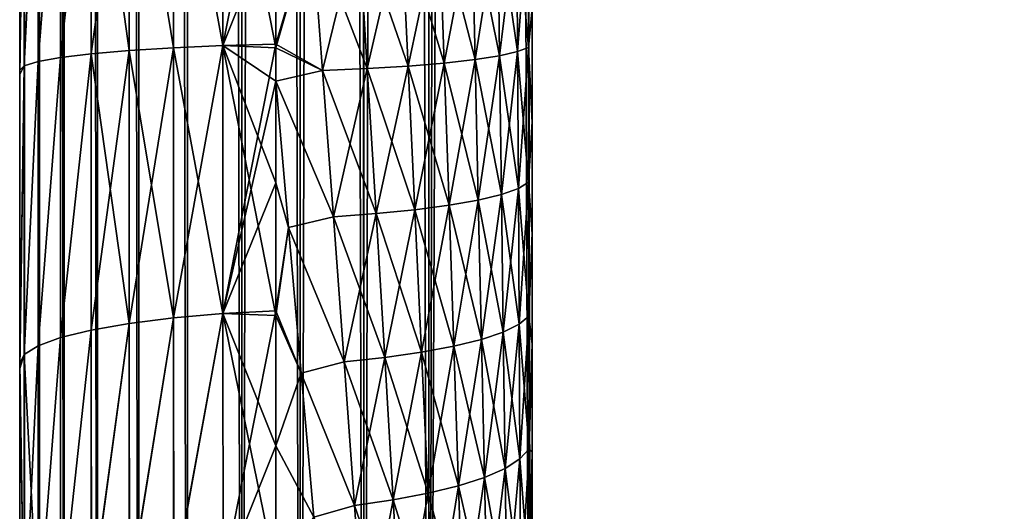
# Model space of a CAD drawing. Header units: metres. Extents: x -2 to 85, y -75 to 96.
# Tile 48 of 256: x 13.05 to 13.627, y -69.336 to -69.048. Entities that reach past the tile are written whole.
import ezdxf

# ---------------------------------------------------------------- set-up
doc = ezdxf.new("R2010")
doc.units = ezdxf.units.M
doc.layers.add('solid_20204500', color=7, linetype='CONTINUOUS')

msp = doc.modelspace()

# ---------------------------------------------------------------- linework, layer by layer
at = {"layer": 'solid_20204500'}
for points in [[(13.35, -69.995506, -2.995418), (21.683926, -54.040886, -2.886321), (30.017998, -53.841866, -2.777222)], [(13.35, -69.995506, -2.995418), (30.017998, -53.841866, -2.777222), (30.017998, -69.777306, -2.777222)], [(13.35, -69.995506, -2.995418), (13.35, -54.239883, -2.995418), (21.683926, -54.040886, -2.886321)], [(30.017998, -69.777306, 2.777222), (21.683926, -54.040886, 2.886321), (13.35, -54.239883, 2.995418)], [(13.05, -69.99556, -2.760571), (13.05, -62.117912, -2.760571), (13.052929, -54.239883, -2.797162)], [(13.052898, -69.995506, -2.796968), (13.05, -69.99556, -2.760571), (13.052929, -54.239883, -2.797162)], [(13.052897, -69.995506, 2.796966), (13.052929, -54.239883, 2.797161), (13.05, -54.240288, 2.760571)], [(13.05, -62.117912, 2.760571), (13.052897, -69.995506, 2.796966), (13.05, -54.240288, 2.760571)], [(13.052897, -69.995506, 2.796966), (13.061628, -69.995506, 2.832778), (13.052929, -54.239883, 2.797161)], [(13.06163, -69.995506, -2.832783), (13.052898, -69.995506, -2.796968), (13.052929, -54.239883, -2.797162)], [(13.06163, -69.995506, -2.832783), (13.052929, -54.239883, -2.797162), (13.061694, -54.239883, -2.832976)], [(13.061628, -69.995506, 2.832778), (13.061693, -54.239883, 2.832974), (13.052929, -54.239883, 2.797161)], [(13.061628, -69.995506, 2.832778), (13.075969, -69.995506, 2.866738), (13.061693, -54.239883, 2.832974)], [(13.075973, -69.995506, -2.866744), (13.06163, -69.995506, -2.832783), (13.061694, -54.239883, -2.832976)], [(13.075969, -69.995506, 2.866738), (13.076063, -54.239883, 2.866919), (13.061693, -54.239883, 2.832974)], [(13.075973, -69.995506, -2.866744), (13.061694, -54.239883, -2.832976), (13.076064, -54.239883, -2.866921)], [(13.075969, -69.995506, 2.866738), (13.095526, -69.995506, 2.897936), (13.076063, -54.239883, 2.866919)], [(13.095531, -69.995506, -2.897944), (13.075973, -69.995506, -2.866744), (13.076064, -54.239883, -2.866921)], [(13.095526, -69.995506, 2.897936), (13.095647, -54.239883, 2.898099), (13.076063, -54.239883, 2.866919)], [(13.095531, -69.995506, -2.897944), (13.076064, -54.239883, -2.866921), (13.095649, -54.239883, -2.898102)], [(13.095526, -69.995506, 2.897936), (13.119809, -69.995506, 2.925614), (13.095647, -54.239883, 2.898099)], [(13.119819, -69.995506, -2.925622), (13.095531, -69.995506, -2.897944), (13.095649, -54.239883, -2.898102)], [(13.119809, -69.995506, 2.925614), (13.119954, -54.239883, 2.925754), (13.095647, -54.239883, 2.898099)], [(13.119819, -69.995506, -2.925622), (13.095649, -54.239883, -2.898102), (13.119957, -54.239883, -2.925757)], [(13.119809, -69.995506, 2.925614), (13.148232, -69.995506, 2.949084), (13.119954, -54.239883, 2.925754)], [(13.148244, -69.995506, -2.949093), (13.119819, -69.995506, -2.925622), (13.119957, -54.239883, -2.925757)], [(13.148232, -69.995506, 2.949084), (13.148396, -54.239883, 2.949198), (13.119954, -54.239883, 2.925754)], [(13.148244, -69.995506, -2.949093), (13.119957, -54.239883, -2.925757), (13.148399, -54.239883, -2.949201)], [(13.148232, -69.995506, 2.949084), (13.180034, -69.995506, 2.967711), (13.148396, -54.239883, 2.949198)], [(13.180049, -69.995506, -2.967718), (13.148244, -69.995506, -2.949093), (13.148399, -54.239883, -2.949201)], [(13.180034, -69.995506, 2.967711), (13.18021, -54.239883, 2.967796), (13.148396, -54.239883, 2.949198)], [(13.180049, -69.995506, -2.967718), (13.148399, -54.239883, -2.949201), (13.180215, -54.239883, -2.967798)], [(13.180034, -69.995506, 2.967711), (13.214286, -69.995506, 2.980984), (13.18021, -54.239883, 2.967796)], [(13.180049, -69.995506, -2.967718), (13.214286, -54.239883, -2.980984), (13.214286, -69.995506, -2.980984)], [(13.180049, -69.995506, -2.967718), (13.180215, -54.239883, -2.967798), (13.214286, -54.239883, -2.980984)], [(13.18021, -54.239883, 2.967796), (13.214286, -69.995506, 2.980984), (13.214286, -54.239883, 2.980984)], [(13.251516, -54.239883, -2.989546), (13.251542, -69.995544, -2.98955), (13.214286, -69.995506, -2.980984)], [(13.214286, -54.239883, -2.980984), (13.251516, -54.239883, -2.989546), (13.214286, -69.995506, -2.980984)], [(13.214286, -54.239883, 2.980984), (13.214286, -69.995506, 2.980984), (13.251544, -69.995544, 2.98955)], [(13.248573, -54.239883, 2.989049), (13.214286, -54.239883, 2.980984), (13.251544, -69.995544, 2.98955)], [(13.248573, -54.239883, 2.989049), (13.28953, -69.995506, 2.993307), (13.28953, -54.239883, 2.993307)], [(13.248573, -54.239883, 2.989049), (13.251544, -69.995544, 2.98955), (13.28953, -69.995506, 2.993307)], [(13.251516, -54.239883, -2.989546), (13.28953, -54.239883, -2.993307), (13.251542, -69.995544, -2.98955)], [(13.251542, -69.995544, -2.98955), (13.28953, -54.239883, -2.993307), (13.28953, -69.995506, -2.993307)], [(13.319764, -54.239986, -2.994362), (13.35, -69.995506, -2.995418), (13.28953, -54.239883, -2.993307)], [(13.28953, -69.995506, -2.993307), (13.28953, -54.239883, -2.993307), (13.35, -69.995506, -2.995418)], [(13.28953, -69.995506, 2.993307), (13.35, -69.995506, 2.995418), (13.35, -54.239883, 2.995418)], [(13.28953, -69.995506, 2.993307), (13.35, -54.239883, 2.995418), (13.319761, -54.239986, 2.994362)], [(13.28953, -69.995506, 2.993307), (13.319761, -54.239986, 2.994362), (13.28953, -54.239883, 2.993307)], [(13.319764, -54.239986, -2.994362), (13.35, -54.239883, -2.995418), (13.35, -69.995506, -2.995418)], [(13.35, -69.995506, 2.995418), (30.017998, -69.777306, 2.777222), (13.35, -54.239883, 2.995418)], [(13.05, -68.575523, -1.696103), (13.05, -62.117912, -2.760571), (13.05, -69.99556, -2.760571)], [(13.05, -62.117912, 2.760571), (13.05, -69.99556, 2.760571), (13.052897, -69.995506, 2.796966)], [(13.05, -69.249092, 1.657583), (13.05, -69.99556, 2.760571), (13.05, -62.117912, 2.760571)], [(13.05, -69.077553, 1.678176), (13.05, -69.249092, 1.657583), (13.05, -62.117912, 2.760571)], [(13.05, -68.905487, 1.685086), (13.05, -69.077553, 1.678176), (13.05, -62.117912, 2.760571)], [(13.05, -68.635956, -1.693882), (13.05, -68.575523, -1.696103), (13.05, -69.99556, -2.760571)], [(13.05, -68.647598, -1.693254), (13.05, -68.635956, -1.693882), (13.05, -69.99556, -2.760571)], [(13.05, -68.647598, -1.693254), (13.05, -69.99556, -2.760571), (13.05, -68.691345, -1.68999)], [(13.05, -68.721504, -1.687832), (13.05, -68.691345, -1.68999), (13.05, -69.99556, -2.760571)], [(13.05, -68.721504, -1.687832), (13.05, -69.99556, -2.760571), (13.05, -68.7435, -1.68671)], [(13.05, -68.792595, -1.685086), (13.05, -68.7435, -1.68671), (13.05, -69.99556, -2.760571)], [(13.05, -68.905487, -1.685086), (13.05, -68.792595, -1.685086), (13.05, -69.99556, -2.760571)], [(13.35, -70.159676, -0.470043), (13.35, -70.162575, -0.408759), (13.35, -68.792595, -1.297788)], [(13.35, -70.162575, 0.408759), (13.35, -68.792595, -1.297788), (13.35, -70.162575, -0.408759)], [(13.35, -69.108231, -1.286031), (13.35, -68.792595, -1.297788), (13.35, -69.04184, -1.292295)], [(13.35, -69.173477, -1.277397), (13.35, -68.792595, -1.297788), (13.35, -69.108231, -1.286031)], [(13.35, -69.237854, -1.266243), (13.35, -68.792595, -1.297788), (13.35, -69.173477, -1.277397)], [(13.35, -69.300919, -1.252808), (13.35, -68.792595, -1.297788), (13.35, -69.237854, -1.266243)], [(13.35, -69.362091, -1.23741), (13.35, -68.792595, -1.297788), (13.35, -69.300919, -1.252808)], [(13.35, -69.421204, -1.220087), (13.35, -68.792595, -1.297788), (13.35, -69.362091, -1.23741)], [(13.35, -69.478584, -1.200644), (13.35, -68.792595, -1.297788), (13.35, -69.421204, -1.220087)], [(13.35, -69.533798, -1.1795), (13.35, -68.792595, -1.297788), (13.35, -69.478584, -1.200644)], [(13.35, -69.586403, -1.15707), (13.35, -68.792595, -1.297788), (13.35, -69.533798, -1.1795)], [(13.35, -69.636497, -1.133086), (13.35, -68.792595, -1.297788), (13.35, -69.586403, -1.15707)], [(13.35, -69.684151, -1.107662), (13.35, -68.792595, -1.297788), (13.35, -69.636497, -1.133086)], [(13.35, -69.729256, -1.081262), (13.35, -68.792595, -1.297788), (13.35, -69.684151, -1.107662)], [(13.35, -69.771729, -1.054165), (13.35, -68.792595, -1.297788), (13.35, -69.729256, -1.081262)], [(13.35, -69.811569, -1.02604), (13.35, -68.792595, -1.297788), (13.35, -69.771729, -1.054165)], [(13.35, -69.8489, -0.997179), (13.35, -68.792595, -1.297788), (13.35, -69.811569, -1.02604)], [(13.35, -69.883835, -0.967955), (13.35, -68.792595, -1.297788), (13.35, -69.8489, -0.997179)], [(13.35, -69.91629, -0.938404), (13.35, -68.792595, -1.297788), (13.35, -69.883835, -0.967955)], [(13.35, -69.946274, -0.908393), (13.35, -68.792595, -1.297788), (13.35, -69.91629, -0.938404)], [(13.35, -69.99984, -0.847408), (13.35, -68.792595, -1.297788), (13.35, -69.946274, -0.908393)], [(13.35, -70.045036, -0.785178), (13.35, -68.792595, -1.297788), (13.35, -69.99984, -0.847408)], [(13.35, -70.082405, -0.722169), (13.35, -68.792595, -1.297788), (13.35, -70.045036, -0.785178)], [(13.35, -70.112091, -0.658472), (13.35, -68.792595, -1.297788), (13.35, -70.082405, -0.722169)], [(13.35, -70.134697, -0.595098), (13.35, -68.792595, -1.297788), (13.35, -70.112091, -0.658472)], [(13.35, -70.150345, -0.532125), (13.35, -68.792595, -1.297788), (13.35, -70.134697, -0.595098)], [(13.35, -70.159676, -0.470043), (13.35, -68.792595, -1.297788), (13.35, -70.150345, -0.532125)], [(13.35, -70.159676, 0.469988), (13.35, -68.792595, -1.297788), (13.35, -70.162575, 0.408759)], [(13.35, -70.150375, 0.531977), (13.35, -68.792595, -1.297788), (13.35, -70.159676, 0.469988)], [(13.35, -70.134773, 0.594822), (13.35, -68.792595, -1.297788), (13.35, -70.150375, 0.531977)], [(13.35, -70.112289, 0.657992), (13.35, -68.792595, -1.297788), (13.35, -70.134773, 0.594822)], [(13.35, -70.082809, 0.721399), (13.35, -68.792595, -1.297788), (13.35, -70.112289, 0.657992)], [(13.35, -70.045753, 0.784107), (13.35, -68.792595, -1.297788), (13.35, -70.082809, 0.721399)], [(13.35, -70.0009, 0.846093), (13.35, -68.792595, -1.297788), (13.35, -70.045753, 0.784107)], [(13.35, -69.947266, 0.907332), (13.35, -68.792595, -1.297788), (13.35, -70.0009, 0.846093)], [(13.35, -69.917122, 0.937595), (13.35, -68.792595, -1.297788), (13.35, -69.947266, 0.907332)], [(13.35, -69.884491, 0.967378), (13.35, -68.792595, -1.297788), (13.35, -69.917122, 0.937595)], [(13.35, -69.849327, 0.996817), (13.35, -68.792595, -1.297788), (13.35, -69.884491, 0.967378)], [(13.35, -69.811729, 1.025897), (13.35, -68.792595, -1.297788), (13.35, -69.849327, 0.996817)], [(13.35, -69.771652, 1.054199), (13.35, -68.792595, -1.297788), (13.35, -69.811729, 1.025897)], [(13.35, -69.729073, 1.081386), (13.35, -68.792595, -1.297788), (13.35, -69.771652, 1.054199)], [(13.35, -69.68399, 1.107776), (13.35, -68.792595, -1.297788), (13.35, -69.729073, 1.081386)], [(13.35, -69.636421, 1.133141), (13.35, -68.792595, -1.297788), (13.35, -69.68399, 1.107776)], [(13.35, -69.586395, 1.157076), (13.35, -68.792595, -1.297788), (13.35, -69.636421, 1.133141)], [(13.35, -69.533806, 1.179498), (13.35, -68.792595, -1.297788), (13.35, -69.586395, 1.157076)], [(13.35, -69.478592, 1.200645), (13.35, -68.792595, -1.297788), (13.35, -69.533806, 1.179498)], [(13.35, -69.421188, 1.220098), (13.35, -68.792595, -1.297788), (13.35, -69.478592, 1.200645)], [(13.35, -69.361992, 1.237436), (13.35, -68.792595, -1.297788), (13.35, -69.421188, 1.220098)], [(13.35, -69.300598, 1.252861), (13.35, -68.792595, -1.297788), (13.35, -69.361992, 1.237436)], [(13.35, -69.237259, 1.266329), (13.35, -68.792595, -1.297788), (13.35, -69.300598, 1.252861)], [(13.35, -69.172707, 1.277503), (13.35, -68.792595, -1.297788), (13.35, -69.237259, 1.266329)], [(13.35, -69.107475, 1.286135), (13.35, -68.792595, -1.297788), (13.35, -69.172707, 1.277503)], [(13.35, -69.041222, 1.292379), (13.35, -68.792595, -1.297788), (13.35, -69.107475, 1.286135)], [(13.05, -68.905487, -1.685086), (13.05, -69.99556, -2.760571), (13.05, -69.080086, -1.677973)], [(13.052695, -68.905487, -1.652364), (13.05, -69.080086, -1.677973), (13.052717, -69.074951, -1.645522)], [(13.052695, -68.905487, -1.652364), (13.05, -68.905487, -1.685086), (13.05, -69.080086, -1.677973)], [(13.052695, -68.905487, 1.652363), (13.052717, -69.074951, 1.645522), (13.05, -69.077553, 1.678176)], [(13.05, -68.905487, 1.685086), (13.052695, -68.905487, 1.652363), (13.05, -69.077553, 1.678176)], [(13.060734, -68.905487, -1.620447), (13.052695, -68.905487, -1.652364), (13.052717, -69.074951, -1.645522)], [(13.052695, -68.905487, 1.652363), (13.060734, -68.905487, 1.620446), (13.052717, -69.074951, 1.645522)], [(13.060734, -68.905487, -1.620447), (13.052717, -69.074951, -1.645522), (13.060767, -69.072433, -1.613658)], [(13.060734, -68.905487, 1.620446), (13.060767, -69.072433, 1.613658), (13.052717, -69.074951, 1.645522)], [(13.073918, -68.905487, -1.590243), (13.060734, -68.905487, -1.620447), (13.060767, -69.072433, -1.613658)], [(13.060734, -68.905487, 1.620446), (13.073918, -68.905487, 1.590242), (13.060767, -69.072433, 1.613658)], [(13.073918, -68.905487, -1.590243), (13.060767, -69.072433, -1.613658), (13.073956, -69.070053, -1.58358)], [(13.073918, -68.905487, 1.590242), (13.073956, -69.070053, 1.58358), (13.060767, -69.072433, 1.613658)], [(13.091885, -68.905487, -1.562613), (13.073918, -68.905487, -1.590243), (13.073956, -69.070053, -1.58358)], [(13.073918, -68.905487, 1.590242), (13.091886, -68.905487, 1.562612), (13.073956, -69.070053, 1.58358)], [(13.091885, -68.905487, -1.562613), (13.073956, -69.070053, -1.58358), (13.091897, -69.067879, -1.556087)], [(13.091886, -68.905487, 1.562612), (13.091897, -69.067879, 1.556087), (13.073956, -69.070053, 1.58358)], [(13.091885, -68.905487, -1.562613), (13.091897, -69.067879, -1.556087), (13.114119, -69.065964, -1.531903)], [(13.114145, -68.905487, -1.538309), (13.091885, -68.905487, -1.562613), (13.114119, -69.065964, -1.531903)], [(13.091886, -68.905487, 1.562612), (13.114146, -68.905487, 1.538308), (13.091897, -69.067879, 1.556087)], [(13.114146, -68.905487, 1.538308), (13.114119, -69.065964, 1.531903), (13.091897, -69.067879, 1.556087)], [(13.114145, -68.905487, -1.538309), (13.114119, -69.065964, -1.531903), (13.140035, -69.064362, -1.51166)], [(13.114146, -68.905487, 1.538308), (13.140035, -69.064362, 1.51166), (13.114119, -69.065964, 1.531903)], [(13.140094, -68.905487, -1.517991), (13.114145, -68.905487, -1.538309), (13.140035, -69.064362, -1.51166)], [(13.114146, -68.905487, 1.538308), (13.140095, -68.905487, 1.517991), (13.140035, -69.064362, 1.51166)], [(13.140094, -68.905487, -1.517991), (13.140035, -69.064362, -1.51166), (13.168967, -69.063118, -1.495932)], [(13.140095, -68.905487, 1.517991), (13.168967, -69.063118, 1.495932), (13.140035, -69.064362, 1.51166)], [(13.168989, -68.905487, -1.502228), (13.140094, -68.905487, -1.517991), (13.168967, -69.063118, -1.495932)], [(13.140095, -68.905487, 1.517991), (13.168989, -68.905487, 1.502227), (13.168967, -69.063118, 1.495932)], [(13.168989, -68.905487, -1.502228), (13.168967, -69.063118, -1.495932), (13.199993, -69.064453, -1.484955)], [(13.168967, -69.063118, 1.495932), (13.2, -68.905487, 1.491437), (13.200006, -68.985207, 1.489782)], [(13.168989, -68.905487, 1.502227), (13.2, -68.905487, 1.491437), (13.168967, -69.063118, 1.495932)], [(13.168989, -68.905487, -1.502228), (13.199993, -69.064453, -1.484955), (13.200006, -68.985207, -1.489782)], [(13.168967, -69.063118, 1.495932), (13.200006, -68.985207, 1.489782), (13.199994, -69.062263, 1.485131)], [(13.220899, -68.991737, -1.482873), (13.200006, -68.985207, -1.489782), (13.199993, -69.064453, -1.484955)], [(13.199994, -69.062263, 1.485131), (13.200006, -68.985207, 1.489782), (13.2209, -68.991737, 1.482873)], [(13.34776, -68.984901, -1.325739), (13.341019, -68.986183, -1.355216), (13.341522, -69.066635, -1.348228)], [(13.341019, -68.986183, 1.355216), (13.34776, -68.984901, 1.325739), (13.347886, -69.064133, 1.319641)], [(13.347886, -69.064133, -1.319641), (13.34776, -68.984901, -1.325739), (13.341522, -69.066635, -1.348228)], [(13.35, -69.04184, -1.292295), (13.34776, -68.984901, -1.325739), (13.347886, -69.064133, -1.319641)], [(13.347886, -69.064133, 1.319641), (13.34776, -68.984901, 1.325739), (13.35, -69.041222, 1.292379)], [(13.248308, -68.99118, -1.470059), (13.220899, -68.991737, -1.482873), (13.227354, -69.077705, -1.474589)], [(13.2209, -68.991737, 1.482873), (13.248308, -68.99118, 1.470059), (13.253554, -69.076546, 1.461323)], [(13.253553, -69.076546, -1.461323), (13.248308, -68.99118, -1.470059), (13.227354, -69.077705, -1.474589)], [(13.273427, -68.990448, -1.453268), (13.248308, -68.99118, -1.470059), (13.253553, -69.076546, -1.461323)], [(13.248308, -68.99118, 1.470059), (13.273428, -68.990448, 1.453268), (13.277482, -69.075066, 1.444383)], [(13.253554, -69.076546, 1.461323), (13.248308, -68.99118, 1.470059), (13.277482, -69.075066, 1.444383)], [(13.277481, -69.075066, -1.444383), (13.273427, -68.990448, -1.453268), (13.253553, -69.076546, -1.461323)], [(13.295721, -68.989555, -1.432909), (13.273427, -68.990448, -1.453268), (13.277481, -69.075066, -1.444383)], [(13.273428, -68.990448, 1.453268), (13.295721, -68.989555, 1.432909), (13.298656, -69.073296, 1.424157)], [(13.277482, -69.075066, 1.444383), (13.273428, -68.990448, 1.453268), (13.298656, -69.073296, 1.424157)], [(13.298656, -69.073296, -1.424157), (13.295721, -68.989555, -1.432909), (13.277481, -69.075066, -1.444383)], [(13.314684, -68.988533, -1.409422), (13.295721, -68.989555, -1.432909), (13.298656, -69.073296, -1.424157)], [(13.295721, -68.989555, 1.432909), (13.314684, -68.988533, 1.409422), (13.316627, -69.071266, 1.401057)], [(13.298656, -69.073296, 1.424157), (13.295721, -68.989555, 1.432909), (13.316627, -69.071266, 1.401057)], [(13.316627, -69.071266, -1.401057), (13.314684, -68.988533, -1.409422), (13.298656, -69.073296, -1.424157)], [(13.329908, -68.987404, -1.383338), (13.314684, -68.988533, -1.409422), (13.316627, -69.071266, -1.401057)], [(13.314684, -68.988533, 1.409422), (13.329909, -68.987404, 1.383338), (13.331027, -69.069031, 1.375575)], [(13.316627, -69.071266, 1.401057), (13.314684, -68.988533, 1.409422), (13.331027, -69.069031, 1.375575)], [(13.331027, -69.069031, -1.375575), (13.329908, -68.987404, -1.383338), (13.316627, -69.071266, -1.401057)], [(13.341019, -68.986183, -1.355216), (13.329908, -68.987404, -1.383338), (13.331027, -69.069031, -1.375575)], [(13.329909, -68.987404, 1.383338), (13.341019, -68.986183, 1.355216), (13.341522, -69.066635, 1.348227)], [(13.331027, -69.069031, 1.375575), (13.329909, -68.987404, 1.383338), (13.341522, -69.066635, 1.348227)], [(13.341522, -69.066635, -1.348228), (13.341019, -68.986183, -1.355216), (13.331027, -69.069031, -1.375575)], [(13.341522, -69.066635, 1.348227), (13.341019, -68.986183, 1.355216), (13.347886, -69.064133, 1.319641)], [(13.227354, -69.077705, -1.474589), (13.220899, -68.991737, -1.482873), (13.199993, -69.064453, -1.484955)], [(13.199994, -69.062263, 1.485131), (13.2209, -68.991737, 1.482873), (13.227355, -69.077705, 1.474589)], [(13.227355, -69.077705, 1.474589), (13.2209, -68.991737, 1.482873), (13.253554, -69.076546, 1.461323)], [(13.347886, -69.064133, 1.319641), (13.35, -69.041222, 1.292379), (13.35, -69.107475, 1.286135)], [(13.35, -69.108231, -1.286031), (13.35, -69.04184, -1.292295), (13.347886, -69.064133, -1.319641)], [(13.114119, -69.065964, 1.531903), (13.114092, -69.225662, 1.512688), (13.091869, -69.22953, 1.53665)], [(13.091897, -69.067879, 1.556087), (13.114119, -69.065964, 1.531903), (13.091869, -69.22953, 1.53665)], [(13.114092, -69.225662, -1.512688), (13.114119, -69.065964, -1.531903), (13.091897, -69.067879, -1.556087)], [(13.140035, -69.064362, 1.51166), (13.140012, -69.22242, 1.492628), (13.114092, -69.225662, 1.512688)], [(13.114119, -69.065964, 1.531903), (13.140035, -69.064362, 1.51166), (13.114092, -69.225662, 1.512688)], [(13.114092, -69.225662, -1.512688), (13.140012, -69.22242, -1.492628), (13.114119, -69.065964, -1.531903)], [(13.140012, -69.22242, -1.492628), (13.140035, -69.064362, -1.51166), (13.114119, -69.065964, -1.531903)], [(13.168967, -69.063118, 1.495932), (13.168951, -69.219902, 1.477039), (13.140012, -69.22242, 1.492628)], [(13.140035, -69.064362, 1.51166), (13.168967, -69.063118, 1.495932), (13.140012, -69.22242, 1.492628)], [(13.140012, -69.22242, -1.492628), (13.168951, -69.219902, -1.477039), (13.140035, -69.064362, -1.51166)], [(13.168951, -69.219902, -1.477039), (13.168967, -69.063118, -1.495932), (13.140035, -69.064362, -1.51166)], [(13.168951, -69.219902, 1.477039), (13.199994, -69.062263, 1.485131), (13.19999, -69.083908, 1.483277)], [(13.168967, -69.063118, 1.495932), (13.199994, -69.062263, 1.485131), (13.168951, -69.219902, 1.477039)], [(13.168951, -69.219902, -1.477039), (13.199992, -69.2211, -1.465872), (13.168967, -69.063118, -1.495932)], [(13.168967, -69.063118, -1.495932), (13.199992, -69.2211, -1.465872), (13.199989, -69.143303, -1.476946)], [(13.168967, -69.063118, -1.495932), (13.199989, -69.143303, -1.476946), (13.19999, -69.083916, -1.483277)], [(13.168967, -69.063118, -1.495932), (13.19999, -69.083916, -1.483277), (13.199993, -69.064453, -1.484955)], [(13.199994, -69.062263, 1.485131), (13.227355, -69.077705, 1.474589), (13.19999, -69.083908, 1.483277)], [(13.227354, -69.077705, -1.474589), (13.199993, -69.064453, -1.484955), (13.19999, -69.083916, -1.483277)], [(13.347886, -69.064133, -1.319641), (13.341522, -69.066635, -1.348228), (13.342011, -69.146667, -1.337697)], [(13.341522, -69.066635, 1.348227), (13.347886, -69.064133, 1.319641), (13.348008, -69.142998, 1.310055)], [(13.348008, -69.142998, -1.310055), (13.347886, -69.064133, -1.319641), (13.342011, -69.146667, -1.337697)], [(13.35, -69.108231, -1.286031), (13.347886, -69.064133, -1.319641), (13.348008, -69.142998, -1.310055)], [(13.348008, -69.142998, 1.310055), (13.347886, -69.064133, 1.319641), (13.35, -69.107475, 1.286135)], [(13.060749, -69.238739, -1.593683), (13.073956, -69.070053, -1.58358), (13.060767, -69.072433, -1.613658)], [(13.060749, -69.238739, -1.593683), (13.073933, -69.233925, -1.563888), (13.073956, -69.070053, -1.58358)], [(13.073956, -69.070053, 1.58358), (13.073933, -69.233925, 1.563888), (13.060749, -69.238739, 1.593683)], [(13.060767, -69.072433, 1.613658), (13.073956, -69.070053, 1.58358), (13.060749, -69.238739, 1.593683)], [(13.073933, -69.233925, -1.563888), (13.091897, -69.067879, -1.556087), (13.073956, -69.070053, -1.58358)], [(13.073933, -69.233925, -1.563888), (13.091869, -69.22953, -1.53665), (13.091897, -69.067879, -1.556087)], [(13.091897, -69.067879, 1.556087), (13.091869, -69.22953, 1.53665), (13.073933, -69.233925, 1.563888)], [(13.073956, -69.070053, 1.58358), (13.091897, -69.067879, 1.556087), (13.073933, -69.233925, 1.563888)], [(13.091869, -69.22953, -1.53665), (13.114092, -69.225662, -1.512688), (13.091897, -69.067879, -1.556087)], [(13.316627, -69.071266, -1.401057), (13.298656, -69.073296, -1.424157), (13.30152, -69.156479, -1.411665)], [(13.298656, -69.073296, 1.424157), (13.316627, -69.071266, 1.401057), (13.318518, -69.153473, 1.389025)], [(13.318517, -69.153473, -1.389026), (13.316627, -69.071266, -1.401057), (13.30152, -69.156479, -1.411665)], [(13.331027, -69.069031, -1.375575), (13.316627, -69.071266, -1.401057), (13.318517, -69.153473, -1.389026)], [(13.316627, -69.071266, 1.401057), (13.331027, -69.069031, 1.375575), (13.332114, -69.150185, 1.364211)], [(13.318518, -69.153473, 1.389025), (13.316627, -69.071266, 1.401057), (13.332114, -69.150185, 1.364211)], [(13.332114, -69.150185, -1.364211), (13.331027, -69.069031, -1.375575), (13.318517, -69.153473, -1.389026)], [(13.341522, -69.066635, -1.348228), (13.331027, -69.069031, -1.375575), (13.332114, -69.150185, -1.364211)], [(13.331027, -69.069031, 1.375575), (13.341522, -69.066635, 1.348227), (13.342011, -69.146667, 1.337697)], [(13.332114, -69.150185, 1.364211), (13.331027, -69.069031, 1.375575), (13.342011, -69.146667, 1.337697)], [(13.342011, -69.146667, -1.337697), (13.341522, -69.066635, -1.348228), (13.332114, -69.150185, -1.364211)], [(13.342011, -69.146667, 1.337697), (13.341522, -69.066635, 1.348227), (13.348008, -69.142998, 1.310055)], [(13.05, -69.251938, -1.657124), (13.052717, -69.074951, -1.645522), (13.05, -69.080086, -1.677973)], [(13.05, -69.251938, -1.657124), (13.052708, -69.243835, -1.625244), (13.052717, -69.074951, -1.645522)], [(13.052717, -69.074951, 1.645522), (13.052708, -69.243835, 1.625244), (13.05, -69.249092, 1.657583)], [(13.05, -69.077553, 1.678176), (13.052717, -69.074951, 1.645522), (13.05, -69.249092, 1.657583)], [(13.052708, -69.243835, -1.625244), (13.060767, -69.072433, -1.613658), (13.052717, -69.074951, -1.645522)], [(13.052708, -69.243835, -1.625244), (13.060749, -69.238739, -1.593683), (13.060767, -69.072433, -1.613658)], [(13.060767, -69.072433, 1.613658), (13.060749, -69.238739, 1.593683), (13.052708, -69.243835, 1.625244)], [(13.052717, -69.074951, 1.645522), (13.060767, -69.072433, 1.613658), (13.052708, -69.243835, 1.625244)], [(13.233714, -69.1632, -1.4623), (13.227354, -69.077705, -1.474589), (13.19999, -69.083916, -1.483277)], [(13.233715, -69.1632, 1.4623), (13.19999, -69.083908, 1.483277), (13.227355, -69.077705, 1.474589)], [(13.253553, -69.076546, -1.461323), (13.227354, -69.077705, -1.474589), (13.233714, -69.1632, -1.4623)], [(13.227355, -69.077705, 1.474589), (13.253554, -69.076546, 1.461323), (13.258702, -69.161392, 1.448676)], [(13.233715, -69.1632, 1.4623), (13.227355, -69.077705, 1.474589), (13.258702, -69.161392, 1.448676)], [(13.258701, -69.161392, -1.448676), (13.253553, -69.076546, -1.461323), (13.233714, -69.1632, -1.4623)], [(13.277481, -69.075066, -1.444383), (13.253553, -69.076546, -1.461323), (13.258701, -69.161392, -1.448676)], [(13.253554, -69.076546, 1.461323), (13.277482, -69.075066, 1.444383), (13.281447, -69.159134, 1.431677)], [(13.258702, -69.161392, 1.448676), (13.253554, -69.076546, 1.461323), (13.281447, -69.159134, 1.431677)], [(13.281446, -69.159134, -1.431677), (13.277481, -69.075066, -1.444383), (13.258701, -69.161392, -1.448676)], [(13.298656, -69.073296, -1.424157), (13.277481, -69.075066, -1.444383), (13.281446, -69.159134, -1.431677)], [(13.277482, -69.075066, 1.444383), (13.298656, -69.073296, 1.424157), (13.30152, -69.156479, 1.411665)], [(13.281447, -69.159134, 1.431677), (13.277482, -69.075066, 1.444383), (13.30152, -69.156479, 1.411665)], [(13.30152, -69.156479, -1.411665), (13.298656, -69.073296, -1.424157), (13.281446, -69.159134, -1.431677)], [(13.30152, -69.156479, 1.411665), (13.298656, -69.073296, 1.424157), (13.318518, -69.153473, 1.389025)], [(13.05, -69.080086, -1.677973), (13.05, -69.99556, -2.760571), (13.05, -69.251938, -1.657124)], [(13.168951, -69.219902, 1.477039), (13.19999, -69.083908, 1.483277), (13.199989, -69.143303, 1.476946)], [(13.199989, -69.143303, 1.476946), (13.19999, -69.083908, 1.483277), (13.207469, -69.169594, 1.471449)], [(13.207469, -69.169601, -1.471448), (13.19999, -69.083916, -1.483277), (13.199989, -69.143303, -1.476946)], [(13.233715, -69.1632, 1.4623), (13.207469, -69.169594, 1.471449), (13.19999, -69.083908, 1.483277)], [(13.233714, -69.1632, -1.4623), (13.19999, -69.083916, -1.483277), (13.207469, -69.169601, -1.471448)], [(13.348008, -69.142998, 1.310055), (13.35, -69.107475, 1.286135), (13.35, -69.172707, 1.277503)], [(13.35, -69.173477, -1.277397), (13.35, -69.108231, -1.286031), (13.348008, -69.142998, -1.310055)], [(13.168951, -69.219902, 1.477039), (13.199989, -69.143303, 1.476946), (13.199992, -69.218201, 1.466341)], [(13.207469, -69.169601, -1.471448), (13.199989, -69.143303, -1.476946), (13.199992, -69.2211, -1.465872)], [(13.199992, -69.218201, 1.466341), (13.199989, -69.143303, 1.476946), (13.207469, -69.169594, 1.471449)], [(13.342011, -69.146667, -1.337697), (13.332114, -69.150185, -1.364211), (13.333172, -69.230705, -1.349251)], [(13.332114, -69.150185, 1.364211), (13.342011, -69.146667, 1.337697), (13.342487, -69.22612, 1.323627)], [(13.342487, -69.22612, -1.323627), (13.342011, -69.146667, -1.337697), (13.333172, -69.230705, -1.349251)], [(13.348008, -69.142998, -1.310055), (13.342011, -69.146667, -1.337697), (13.342487, -69.22612, -1.323627)], [(13.342011, -69.146667, 1.337697), (13.348008, -69.142998, 1.310055), (13.348127, -69.221344, 1.296982)], [(13.342487, -69.22612, 1.323627), (13.342011, -69.146667, 1.337697), (13.348127, -69.221344, 1.296982)], [(13.348127, -69.221344, -1.296982), (13.348008, -69.142998, -1.310055), (13.342487, -69.22612, -1.323627)], [(13.35, -69.173477, -1.277397), (13.348008, -69.142998, -1.310055), (13.348127, -69.221344, -1.296982)], [(13.348127, -69.221344, 1.296982), (13.348008, -69.142998, 1.310055), (13.35, -69.172707, 1.277503)], [(13.332114, -69.150185, -1.364211), (13.318517, -69.153473, -1.389026), (13.320359, -69.235023, -1.373334)], [(13.318518, -69.153473, 1.389025), (13.332114, -69.150185, 1.364211), (13.333173, -69.230705, 1.349251)], [(13.333172, -69.230705, -1.349251), (13.332114, -69.150185, -1.364211), (13.320359, -69.235023, -1.373334)], [(13.333173, -69.230705, 1.349251), (13.332114, -69.150185, 1.364211), (13.342487, -69.22612, 1.323627)], [(13.30152, -69.156479, -1.411665), (13.281446, -69.159134, -1.431677), (13.285325, -69.242516, -1.415159)], [(13.281447, -69.159134, 1.431677), (13.30152, -69.156479, 1.411665), (13.304315, -69.238983, 1.395441)], [(13.304315, -69.238983, -1.395442), (13.30152, -69.156479, -1.411665), (13.285325, -69.242516, -1.415159)], [(13.318517, -69.153473, -1.389026), (13.30152, -69.156479, -1.411665), (13.304315, -69.238983, -1.395442)], [(13.30152, -69.156479, 1.411665), (13.318518, -69.153473, 1.389025), (13.320359, -69.235023, 1.373334)], [(13.304315, -69.238983, 1.395441), (13.30152, -69.156479, 1.411665), (13.320359, -69.235023, 1.373334)], [(13.320359, -69.235023, -1.373334), (13.318517, -69.153473, -1.389026), (13.304315, -69.238983, -1.395442)], [(13.320359, -69.235023, 1.373334), (13.318518, -69.153473, 1.389025), (13.333173, -69.230705, 1.349251)], [(13.239973, -69.248047, -1.446014), (13.233714, -69.1632, -1.4623), (13.207469, -69.169601, -1.471448)], [(13.239974, -69.248047, 1.446014), (13.207469, -69.169594, 1.471449), (13.233715, -69.1632, 1.4623)], [(13.258701, -69.161392, -1.448676), (13.233714, -69.1632, -1.4623), (13.239973, -69.248047, -1.446014)], [(13.233715, -69.1632, 1.4623), (13.258702, -69.161392, 1.448676), (13.263751, -69.245552, 1.432129)], [(13.239974, -69.248047, 1.446014), (13.233715, -69.1632, 1.4623), (13.263751, -69.245552, 1.432129)], [(13.263751, -69.245552, -1.43213), (13.258701, -69.161392, -1.448676), (13.239973, -69.248047, -1.446014)], [(13.281446, -69.159134, -1.431677), (13.258701, -69.161392, -1.448676), (13.263751, -69.245552, -1.43213)], [(13.258702, -69.161392, 1.448676), (13.281447, -69.159134, 1.431677), (13.285326, -69.242516, 1.415159)], [(13.263751, -69.245552, 1.432129), (13.258702, -69.161392, 1.448676), (13.285326, -69.242516, 1.415159)], [(13.285325, -69.242516, -1.415159), (13.281446, -69.159134, -1.431677), (13.263751, -69.245552, -1.43213)], [(13.285326, -69.242516, 1.415159), (13.281447, -69.159134, 1.431677), (13.304315, -69.238983, 1.395441)], [(13.199992, -69.218201, 1.466341), (13.207469, -69.169594, 1.471449), (13.214892, -69.2547, 1.455537)], [(13.214892, -69.254707, -1.455536), (13.207469, -69.169601, -1.471448), (13.199992, -69.2211, -1.465872)], [(13.239974, -69.248047, 1.446014), (13.214892, -69.2547, 1.455537), (13.207469, -69.169594, 1.471449)], [(13.239973, -69.248047, -1.446014), (13.207469, -69.169601, -1.471448), (13.214892, -69.254707, -1.455536)], [(13.348127, -69.221344, 1.296982), (13.35, -69.172707, 1.277503), (13.35, -69.237259, 1.266329)], [(13.35, -69.237854, -1.266243), (13.35, -69.173477, -1.277397), (13.348127, -69.221344, -1.296982)], [(13.140012, -69.22242, -1.492628), (13.140129, -69.378067, -1.460793), (13.168951, -69.219902, -1.477039)], [(13.140012, -69.22242, 1.492628), (13.168951, -69.219902, 1.477039), (13.140196, -69.37809, 1.460902)], [(13.168951, -69.219902, -1.477039), (13.140129, -69.378067, -1.460793), (13.169141, -69.374252, -1.445456)], [(13.168951, -69.219902, 1.477039), (13.169188, -69.37429, 1.445597), (13.140196, -69.37809, 1.460902)], [(13.168951, -69.219902, 1.477039), (13.199992, -69.218201, 1.466341), (13.169188, -69.37429, 1.445597)], [(13.168951, -69.219902, -1.477039), (13.200013, -69.371529, -1.435236), (13.199987, -69.29718, -1.451894)], [(13.168951, -69.219902, -1.477039), (13.169141, -69.374252, -1.445456), (13.200013, -69.371529, -1.435236)], [(13.168951, -69.219902, -1.477039), (13.199987, -69.29718, -1.451894), (13.199992, -69.2211, -1.465872)], [(13.169188, -69.37429, 1.445597), (13.199992, -69.218201, 1.466341), (13.199987, -69.29718, 1.451894)], [(13.199987, -69.29718, 1.451894), (13.199992, -69.218201, 1.466341), (13.214892, -69.2547, 1.455537)], [(13.214892, -69.254707, -1.455536), (13.199992, -69.2211, -1.465872), (13.199987, -69.29718, -1.451894)], [(13.348127, -69.221344, -1.296982), (13.342487, -69.22612, -1.323627), (13.342951, -69.304825, -1.305959)], [(13.342487, -69.22612, 1.323627), (13.348127, -69.221344, 1.296982), (13.348244, -69.299004, 1.280362)], [(13.348244, -69.299004, -1.280362), (13.348127, -69.221344, -1.296982), (13.342951, -69.304825, -1.305959)], [(13.35, -69.237854, -1.266243), (13.348127, -69.221344, -1.296982), (13.348244, -69.299004, -1.280362)], [(13.348244, -69.299004, 1.280362), (13.348127, -69.221344, 1.296982), (13.35, -69.237259, 1.266329)], [(13.091869, -69.22953, -1.53665), (13.091891, -69.38884, -1.504125), (13.114092, -69.225662, -1.512688)], [(13.091869, -69.22953, 1.53665), (13.114092, -69.225662, 1.512688), (13.091957, -69.388847, 1.504181)], [(13.114092, -69.225662, -1.512688), (13.091891, -69.38884, -1.504125), (13.114156, -69.382973, -1.480535)], [(13.114092, -69.225662, 1.512688), (13.114224, -69.382996, 1.480617), (13.091957, -69.388847, 1.504181)], [(13.114092, -69.225662, -1.512688), (13.114156, -69.382973, -1.480535), (13.140012, -69.22242, -1.492628)], [(13.114092, -69.225662, 1.512688), (13.140012, -69.22242, 1.492628), (13.114224, -69.382996, 1.480617)], [(13.140012, -69.22242, -1.492628), (13.114156, -69.382973, -1.480535), (13.140129, -69.378067, -1.460793)], [(13.140012, -69.22242, 1.492628), (13.140196, -69.37809, 1.460902), (13.114224, -69.382996, 1.480617)], [(13.342487, -69.22612, -1.323627), (13.333172, -69.230705, -1.349251), (13.334201, -69.31044, -1.330637)], [(13.333173, -69.230705, 1.349251), (13.342487, -69.22612, 1.323627), (13.342951, -69.304825, 1.305959)], [(13.342951, -69.304825, -1.305959), (13.342487, -69.22612, -1.323627), (13.334201, -69.31044, -1.330637)], [(13.342951, -69.304825, 1.305959), (13.342487, -69.22612, 1.323627), (13.348244, -69.299004, 1.280362)], [(13.091869, -69.22953, -1.53665), (13.073927, -69.3955, -1.530942), (13.091891, -69.38884, -1.504125)], [(13.073933, -69.233925, -1.563888), (13.073927, -69.3955, -1.530942), (13.091869, -69.22953, -1.53665)], [(13.073933, -69.233925, 1.563888), (13.091869, -69.22953, 1.53665), (13.073982, -69.395508, 1.530976)], [(13.091869, -69.22953, 1.53665), (13.091957, -69.388847, 1.504181), (13.073982, -69.395508, 1.530976)], [(13.333172, -69.230705, -1.349251), (13.320359, -69.235023, -1.373334), (13.322152, -69.315742, -1.353925)], [(13.320359, -69.235023, 1.373334), (13.333173, -69.230705, 1.349251), (13.334201, -69.31044, 1.330637)], [(13.334201, -69.31044, -1.330637), (13.333172, -69.230705, -1.349251), (13.322152, -69.315742, -1.353925)], [(13.334201, -69.31044, 1.330637), (13.333173, -69.230705, 1.349251), (13.342951, -69.304825, 1.305959)], [(13.052708, -69.243835, -1.625244), (13.06073, -69.402794, -1.560276), (13.060749, -69.238739, -1.593683)], [(13.052708, -69.243835, 1.625244), (13.060749, -69.238739, 1.593683), (13.052711, -69.410522, 1.591352)], [(13.060749, -69.238739, 1.593683), (13.06077, -69.402802, 1.560292), (13.052711, -69.410522, 1.591352)], [(13.073933, -69.233925, -1.563888), (13.06073, -69.402794, -1.560276), (13.073927, -69.3955, -1.530942)], [(13.060749, -69.238739, -1.593683), (13.06073, -69.402794, -1.560276), (13.073933, -69.233925, -1.563888)], [(13.060749, -69.238739, 1.593683), (13.073933, -69.233925, 1.563888), (13.06077, -69.402802, 1.560292)], [(13.073933, -69.233925, 1.563888), (13.073982, -69.395508, 1.530976), (13.06077, -69.402802, 1.560292)], [(13.304315, -69.238983, -1.395442), (13.285325, -69.242516, -1.415159), (13.289113, -69.325043, -1.394771)], [(13.285326, -69.242516, 1.415159), (13.304315, -69.238983, 1.395441), (13.307038, -69.320641, 1.375429)], [(13.307038, -69.320641, -1.375429), (13.304315, -69.238983, -1.395442), (13.289113, -69.325043, -1.394771)], [(13.320359, -69.235023, -1.373334), (13.304315, -69.238983, -1.395442), (13.307038, -69.320641, -1.375429)], [(13.304315, -69.238983, 1.395441), (13.320359, -69.235023, 1.373334), (13.322152, -69.315742, 1.353925)], [(13.307038, -69.320641, 1.375429), (13.304315, -69.238983, 1.395441), (13.322152, -69.315742, 1.353925)], [(13.322152, -69.315742, -1.353925), (13.320359, -69.235023, -1.373334), (13.307038, -69.320641, -1.375429)], [(13.322152, -69.315742, 1.353925), (13.320359, -69.235023, 1.373334), (13.334201, -69.31044, 1.330637)], [(13.348244, -69.299004, 1.280362), (13.35, -69.237259, 1.266329), (13.35, -69.300598, 1.252861)], [(13.35, -69.300919, -1.252808), (13.35, -69.237854, -1.266243), (13.348244, -69.299004, -1.280362)], [(13.05, -69.251938, -1.657124), (13.052691, -69.410515, -1.591347), (13.052708, -69.243835, -1.625244)], [(13.05, -69.249092, 1.657583), (13.052708, -69.243835, 1.625244), (13.052711, -69.410522, 1.591352)], [(13.052708, -69.243835, -1.625244), (13.052691, -69.410515, -1.591347), (13.06073, -69.402794, -1.560276)], [(13.285325, -69.242516, -1.415159), (13.263751, -69.245552, -1.43213), (13.268694, -69.32888, -1.411622)], [(13.263751, -69.245552, 1.432129), (13.285326, -69.242516, 1.415159), (13.289113, -69.325043, 1.394771)], [(13.289113, -69.325043, -1.394771), (13.285325, -69.242516, -1.415159), (13.268694, -69.32888, -1.411622)], [(13.289113, -69.325043, 1.394771), (13.285326, -69.242516, 1.415159), (13.307038, -69.320641, 1.375429)], [(13.05, -69.249092, 1.657583), (13.05, -69.418419, 1.623127), (13.05, -69.99556, 2.760571)], [(13.05, -69.249092, 1.657583), (13.052711, -69.410522, 1.591352), (13.05, -69.418419, 1.623127)], [(13.246121, -69.332077, -1.425668), (13.239973, -69.248047, -1.446014), (13.214892, -69.254707, -1.455536)], [(13.246122, -69.332077, 1.425668), (13.214892, -69.2547, 1.455537), (13.239974, -69.248047, 1.446014)], [(13.263751, -69.245552, -1.43213), (13.239973, -69.248047, -1.446014), (13.246121, -69.332077, -1.425668)], [(13.239974, -69.248047, 1.446014), (13.263751, -69.245552, 1.432129), (13.268695, -69.328873, 1.411622)], [(13.246122, -69.332077, 1.425668), (13.239974, -69.248047, 1.446014), (13.268695, -69.328873, 1.411622)], [(13.268694, -69.32888, -1.411622), (13.263751, -69.245552, -1.43213), (13.246121, -69.332077, -1.425668)], [(13.268695, -69.328873, 1.411622), (13.263751, -69.245552, 1.432129), (13.289113, -69.325043, 1.394771)], [(13.05, -69.251938, -1.657124), (13.05, -69.99556, -2.760571), (13.05, -69.418419, -1.623127)], [(13.05, -69.251938, -1.657124), (13.05, -69.418419, -1.623127), (13.052691, -69.410515, -1.591347)], [(13.199987, -69.29718, 1.451894), (13.214892, -69.2547, 1.455537), (13.222214, -69.339035, 1.435479)], [(13.222213, -69.339043, -1.435478), (13.214892, -69.254707, -1.455536), (13.199987, -69.29718, -1.451894)], [(13.246122, -69.332077, 1.425668), (13.222214, -69.339035, 1.435479), (13.214892, -69.2547, 1.455537)], [(13.246121, -69.332077, -1.425668), (13.214892, -69.254707, -1.455536), (13.222213, -69.339043, -1.435478)], [(13.169188, -69.37429, 1.445597), (13.199987, -69.29718, 1.451894), (13.200013, -69.371529, 1.435236)], [(13.222213, -69.339043, -1.435478), (13.199987, -69.29718, -1.451894), (13.200013, -69.371529, -1.435236)], [(13.199987, -69.29718, 1.451894), (13.222214, -69.339035, 1.435479), (13.200013, -69.371529, 1.435236)], [(13.348244, -69.299004, -1.280362), (13.342951, -69.304825, -1.305959), (13.343399, -69.382629, -1.284609)], [(13.342951, -69.304825, 1.305959), (13.348244, -69.299004, 1.280362), (13.348357, -69.375801, 1.26011)], [(13.348357, -69.375801, -1.26011), (13.348244, -69.299004, -1.280362), (13.343399, -69.382629, -1.284609)], [(13.35, -69.300919, -1.252808), (13.348244, -69.299004, -1.280362), (13.348357, -69.375801, -1.26011)], [(13.348244, -69.299004, 1.280362), (13.35, -69.300598, 1.252861), (13.35, -69.361992, 1.237436)], [(13.348357, -69.375801, 1.26011), (13.348244, -69.299004, 1.280362), (13.35, -69.361992, 1.237436)], [(13.35, -69.362091, -1.23741), (13.35, -69.300919, -1.252808), (13.348357, -69.375801, -1.26011)], [(13.342951, -69.304825, -1.305959), (13.334201, -69.31044, -1.330637), (13.335198, -69.389229, -1.308285)], [(13.334201, -69.31044, 1.330637), (13.342951, -69.304825, 1.305959), (13.343399, -69.382629, 1.284609)], [(13.343399, -69.382629, -1.284609), (13.342951, -69.304825, -1.305959), (13.335198, -69.389229, -1.308285)], [(13.343399, -69.382629, 1.284609), (13.342951, -69.304825, 1.305959), (13.348357, -69.375801, 1.26011)], [(13.334201, -69.31044, -1.330637), (13.322152, -69.315742, -1.353925), (13.323892, -69.395477, -1.330715)], [(13.322152, -69.315742, 1.353925), (13.334201, -69.31044, 1.330637), (13.335198, -69.389229, 1.308285)], [(13.335198, -69.389229, -1.308285), (13.334201, -69.31044, -1.330637), (13.323892, -69.395477, -1.330715)], [(13.335198, -69.389229, 1.308285), (13.334201, -69.31044, 1.330637), (13.343399, -69.382629, 1.284609)], [(13.322152, -69.315742, -1.353925), (13.307038, -69.320641, -1.375429), (13.309686, -69.401283, -1.351544)], [(13.307038, -69.320641, 1.375429), (13.322152, -69.315742, 1.353925), (13.323892, -69.395477, 1.330715)], [(13.323892, -69.395477, -1.330715), (13.322152, -69.315742, -1.353925), (13.309686, -69.401283, -1.351544)], [(13.323892, -69.395477, 1.330715), (13.322152, -69.315742, 1.353925), (13.335198, -69.389229, 1.308285)], [(13.289113, -69.325043, -1.394771), (13.268694, -69.32888, -1.411622), (13.273524, -69.411179, -1.387066)], [(13.268695, -69.328873, 1.411622), (13.289113, -69.325043, 1.394771), (13.292803, -69.406548, 1.370427)], [(13.292803, -69.406548, -1.370428), (13.289113, -69.325043, -1.394771), (13.273524, -69.411179, -1.387066)], [(13.307038, -69.320641, -1.375429), (13.289113, -69.325043, -1.394771), (13.292803, -69.406548, -1.370428)], [(13.289113, -69.325043, 1.394771), (13.307038, -69.320641, 1.375429), (13.309686, -69.401283, 1.351544)], [(13.292803, -69.406548, 1.370427), (13.289113, -69.325043, 1.394771), (13.309686, -69.401283, 1.351544)], [(13.309686, -69.401283, -1.351544), (13.307038, -69.320641, -1.375429), (13.292803, -69.406548, -1.370428)], [(13.309686, -69.401283, 1.351544), (13.307038, -69.320641, 1.375429), (13.323892, -69.395477, 1.330715)], [(13.268694, -69.32888, -1.411622), (13.246121, -69.332077, -1.425668), (13.252149, -69.415115, -1.401171)], [(13.246122, -69.332077, 1.425668), (13.268695, -69.328873, 1.411622), (13.273524, -69.411179, 1.387066)], [(13.273524, -69.411179, -1.387066), (13.268694, -69.32888, -1.411622), (13.252149, -69.415115, -1.401171)], [(13.273524, -69.411179, 1.387066), (13.268695, -69.328873, 1.411622), (13.292803, -69.406548, 1.370427)], [(13.252149, -69.415115, -1.401171), (13.246121, -69.332077, -1.425668), (13.222213, -69.339043, -1.435478)], [(13.252149, -69.415115, 1.401171), (13.222214, -69.339035, 1.435479), (13.246122, -69.332077, 1.425668)], [(13.252149, -69.415115, 1.401171), (13.246122, -69.332077, 1.425668), (13.273524, -69.411179, 1.387066)]]:
    msp.add_3dface(points, dxfattribs=at)

doc.saveas('drawing.dxf')
